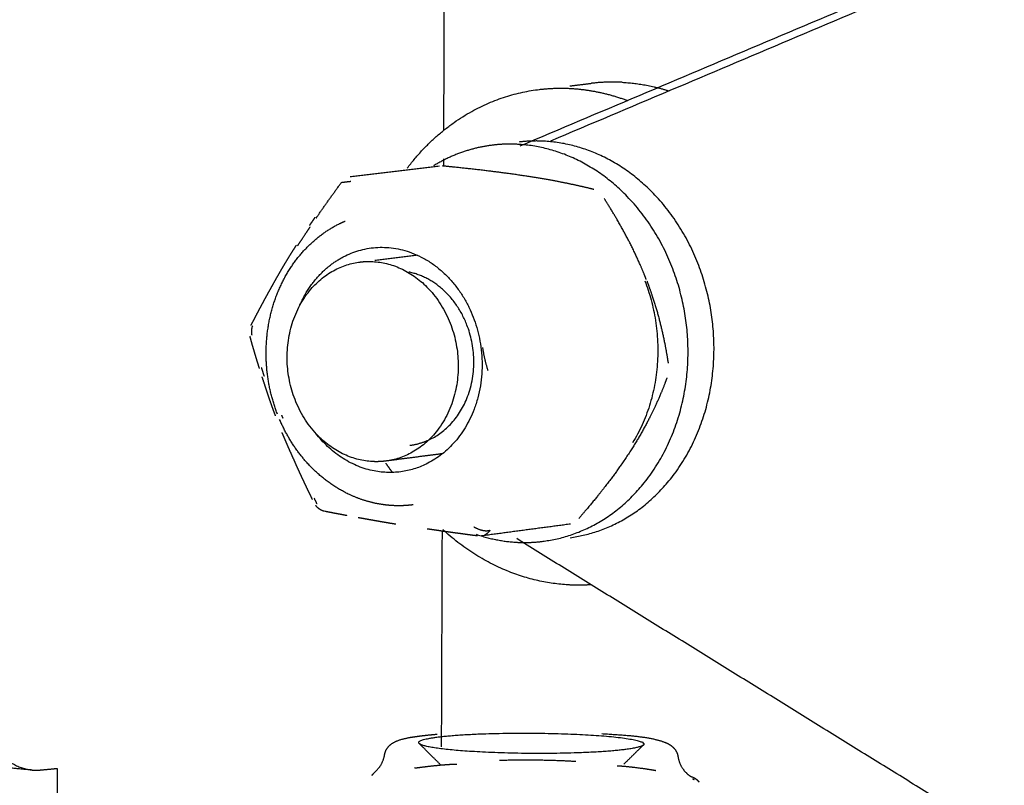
# Model space of a CAD drawing. Header units: millimetres. Extents: x 6394 to 7394, y -4769 to -3769.
# Tile 18 of 43: x 6722 to 6740, y -4408 to -4395. Entities that reach past the tile are written whole.
import ezdxf

# ---------------------------------------------------------------- set-up
doc = ezdxf.new("R2010")
doc.units = ezdxf.units.MM
doc.layers.add('ROXX_NEOmini_Barndoor', color=7, linetype='Continuous', true_color=0x000000)

msp = doc.modelspace()

# ---------------------------------------------------------------- linework, layer by layer
at = {"layer": 'ROXX_NEOmini_Barndoor', "color": 18, "lineweight": -3, "true_color": 0x000000}
for points, weights, degree in [([(6730.25, -4321.669), (6730.112, -4359.211), (6729.974, -4396.56)], [844.56599127, 846.749924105, 848.93385694], 2), ([(6807.616, -4364.587), (6768.183, -4381.265), (6731.35, -4396.844)], [788.686071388, 816.534423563, 844.382775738], 2), ([(6808.041, -4364.56), (6768.679, -4381.203), (6731.908, -4396.751)], [789.498057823, 817.312429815, 845.126801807], 2), ([(6731.709, -4395.818), (6731.983, -4395.786), (6732.259, -4395.8)], [845.225859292, 842.844785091, 844.807732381], 2), ([(6732.254, -4395.755), (6732.451, -4395.731), (6732.648, -4395.708)], [802.091874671, 802.415489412, 802.739104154], 2), ([(6732.259, -4395.8), (6732.79, -4395.828), (6733.301, -4396.021)], [844.807732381, 798.802522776, 769.673572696], 2), ([(6733.198, -4395.69), (6732.921, -4395.676), (6732.648, -4395.708)], [846.43170525, 844.46458426, 846.849832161], 2), ([(6733.198, -4395.69), (6733.629, -4395.713), (6734.05, -4395.846)], [846.43170525, 810.606039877, 786.092466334], 2), ([(6729.319, -4397.24), (6730.263, -4395.988), (6731.709, -4395.818)], [733.702122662, 736.179474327, 845.225859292], 2), ([(6730.867, -4396.824), (6730.294, -4396.892), (6729.79, -4397.2)], [843.575830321, 785.937040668, 758.084429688], 2), ([(6731.314, -4396.81), (6731.089, -4396.798), (6730.867, -4396.824)], [843.236095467, 841.169795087, 843.575830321], 2), ([(6731.785, -4396.753), (6731.561, -4396.742), (6731.338, -4396.768)], [844.048081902, 841.97962886, 844.387816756], 2), ([(6728.287, -4397.392), (6729.095, -4397.296), (6729.899, -4397.2)], [796.452636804, 797.759044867, 799.06545293], 2), ([(6732.688, -4397.624), (6732.599, -4397.602), (6732.424, -4397.561), (6732.176, -4397.509), (6731.929, -4397.461), (6731.634, -4397.41), (6731.328, -4397.363), (6730.991, -4397.317), (6730.701, -4397.281), (6730.358, -4397.242), (6730.094, -4397.215), (6729.953, -4397.201)], [841.694810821, 841.834094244, 842.090229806, 842.402260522, 842.669650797, 842.938111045, 843.163967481, 843.361480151, 843.497300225, 843.629022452, 843.70598835, 843.741415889], 3), ([(6729.972, -4397.069), (6729.972, -4397.136), (6729.972, -4397.203)], [848.96370783, 848.967636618, 848.971565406], 2), ([(6727.693, -4398.114), (6727.834, -4397.908), (6727.981, -4397.702), (6728.131, -4397.497)], [841.369256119, 841.285646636, 841.212558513, 841.147165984], 3), ([(6728.131, -4397.497), (6728.214, -4397.487), (6728.297, -4397.477)], [841.147165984, 841.288874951, 841.430583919], 2), ([(6733.636, -4399.252), (6733.601, -4399.16), (6733.524, -4398.974), (6733.383, -4398.672), (6733.233, -4398.385), (6733.075, -4398.107), (6732.946, -4397.897), (6732.877, -4397.789)], [841.522837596, 841.544586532, 841.581634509, 841.614646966, 841.620615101, 841.60573151, 841.579001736, 841.560967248], 3), ([(6727.676, -4398.139), (6727.682, -4398.131), (6727.688, -4398.122), (6727.693, -4398.114)], [841.3790945, 841.375801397, 841.372521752, 841.369256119], 3), ([(6727.372, -4399.731), (6727.643, -4399.097), (6728.203, -4398.822)], [719.302720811, 732.430157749, 839.831560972], 2), ([(6728.203, -4398.822), (6729.781, -4398.049), (6730.511, -4399.931)], [839.831560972, 592.97717367, 838.150307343], 2), ([(6728.732, -4398.902), (6729.117, -4398.855), (6729.501, -4398.808)], [794.00339943, 794.624102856, 795.244806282], 2), ([(6728.467, -4398.935), (6728.582, -4398.921), (6728.699, -4398.927)], [839.049941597, 836.598962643, 838.874841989], 2), ([(6730.397, -4400.073), (6730.085, -4399.267), (6729.346, -4399.116)], [838.830789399, 722.996706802, 812.404445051], 2), ([(6733.61, -4399.278), (6734.22, -4400.848), (6733.39, -4402.199)], [841.636483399, 680.261743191, 730.269569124], 2), ([(6730.511, -4399.931), (6731.241, -4401.816), (6729.658, -4402.586)], [838.150307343, 592.346358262, 838.939453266], 2), ([(6729.734, -4402.136), (6730.964, -4401.538), (6730.397, -4400.073)], [839.444569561, 592.897622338, 838.830789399], 2), ([(6726.516, -4400.258), (6726.497, -4400.17), (6726.527, -4400.088)], [809.142646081, 765.210469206, 804.992644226], 2), ([(6730.781, -4400.898), (6730.712, -4400.695), (6730.685, -4400.481)], [846.213351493, 807.165974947, 780.414584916], 2), ([(6726.738, -4400.999), (6726.721, -4400.947), (6726.705, -4400.896), (6726.689, -4400.844)], [842.258491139, 842.276018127, 842.294001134, 842.312410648], 3), ([(6734.009, -4401.029), (6733.972, -4401.13), (6733.895, -4401.325), (6733.774, -4401.592), (6733.656, -4401.828), (6733.493, -4402.121), (6733.318, -4402.4), (6733.113, -4402.699), (6732.921, -4402.956), (6732.696, -4403.24), (6732.516, -4403.453), (6732.419, -4403.565)], [840.885596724, 840.990088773, 841.180524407, 841.413014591, 841.596776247, 841.790608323, 841.940196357, 842.062072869, 842.138414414, 842.19682294, 842.219467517, 842.226012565], 3), ([(6727.049, -4401.703), (6727.056, -4401.721), (6727.063, -4401.738), (6727.07, -4401.755)], [841.424661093, 841.419975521, 841.415157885, 841.410209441], 3), ([(6729.658, -4402.586), (6728.524, -4403.137), (6727.668, -4402.031)], [838.939453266, 647.151742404, 756.849633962], 2), ([(6729.365, -4402.245), (6729.558, -4402.222), (6729.734, -4402.136)], [830.731704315, 826.550523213, 839.444569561], 2), ([(6728.93, -4402.53), (6728.809, -4402.546), (6728.686, -4402.539)], [838.898626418, 836.337106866, 839.084185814], 2), ([(6728.929, -4402.566), (6728.988, -4402.653), (6729.051, -4402.735)], [735.240440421, 733.788148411, 733.004644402], 2), ([(6729.966, -4402.396), (6729.449, -4402.463), (6728.93, -4402.53)], [792.779674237, 791.946037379, 791.112400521], 2), ([(6727.677, -4403.276), (6727.664, -4403.25), (6727.651, -4403.224), (6727.638, -4403.198)], [841.812284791, 841.813940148, 841.815688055, 841.817532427], 3), ([(6727.689, -4403.305), (6727.682, -4403.291), (6727.677, -4403.276)], [818.6928345, 828.73827455, 841.812284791], 2), ([(6729.947, -4403.795), (6729.94, -4405.742), (6729.933, -4407.689)], [849.358254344, 849.472531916, 849.586809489], 2), ([(6732.225, -4404.766), (6730.968, -4404.692), (6729.959, -4403.767)], [845.331091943, 749.785334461, 736.022993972], 2), ([(6732.266, -4403.668), (6731.464, -4403.775), (6730.659, -4403.882)], [793.36950273, 792.070197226, 790.770891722], 2), ([(6730.812, -4403.779), (6730.776, -4403.837), (6730.72, -4403.864)], [839.467021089, 810.875419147, 839.541419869], 2), ([(6730.562, -4403.852), (6730.919, -4403.974), (6731.287, -4403.996)], [781.163358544, 806.082565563, 843.654783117], 2), ([(6731.287, -4403.996), (6731.539, -4404.011), (6731.789, -4403.977)], [843.654783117, 840.642981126, 843.273209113], 2), ([(6732.642, -4404.764), (6732.434, -4404.779), (6732.225, -4404.766)], [810.563323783, 826.542076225, 845.331091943], 2), ([(6721.49, -4406.43), (6721.485, -4408.016), (6722.546, -4408.11)], [844.222938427, 632.561902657, 845.552901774], 2), ([(6729.534, -4407.63), (6729.472, -4407.568), (6729.836, -4407.518)], [842.780388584, 799.300825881, 844.150666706], 2), ([(6729.836, -4407.518), (6730.911, -4407.37), (6732.633, -4407.478)], [844.150666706, 598.189056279, 844.644469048], 2), ([(6732.633, -4407.478), (6733.7, -4407.544), (6733.585, -4407.657)], [844.644469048, 717.688853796, 842.456278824], 2), ([(6729.923, -4408.019), (6729.794, -4407.889), (6729.664, -4407.76), (6729.534, -4407.63)], [722.663897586, 722.654787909, 722.645678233, 722.636568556], 3), ([(6730.482, -4407.775), (6729.626, -4407.722), (6729.534, -4407.63)], [841.011649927, 754.138142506, 842.780388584], 2), ([(6733.585, -4407.657), (6733.466, -4407.773), (6733.348, -4407.889), (6733.229, -4408.005)], [738.078736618, 738.103772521, 738.128808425, 738.153844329], 3), ([(6733.585, -4407.657), (6733.541, -4407.7), (6733.288, -4407.735)], [842.456278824, 819.460379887, 841.505452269], 2), ([(6733.288, -4407.735), (6732.213, -4407.885), (6730.482, -4407.775)], [841.505452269, 593.749816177, 841.011649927], 2), ([(6722.546, -4408.11), (6721.879, -4408.051), (6721.213, -4407.992)], [807.08770436, 807.768740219, 808.449776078], 2), ([(6722.694, -4408.109), (6722.845, -4408.095), (6722.996, -4408.08)], [845.725019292, 845.899695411, 846.07437153], 2), ([(6722.996, -4408.08), (6722.992, -4409.212), (6722.988, -4410.343)], [846.07437153, 846.140534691, 846.206697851], 2), ([(6732.362, -4407.957), (6731.702, -4407.917), (6730.986, -4407.938)], [838.847186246, 739.026445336, 804.21815831], 2), ([(6733.112, -4408.031), (6733.202, -4408.037), (6733.371, -4408.052), (6733.6, -4408.083), (6733.739, -4408.105), (6733.806, -4408.116)], [845.46151902, 845.3929435, 845.256255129, 845.061903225, 844.934875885, 844.873307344], 3), ([(6722.546, -4408.11), (6722.619, -4408.116), (6722.694, -4408.109)], [845.552901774, 844.042580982, 845.725019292], 2), ([(6734.469, -4408.235), (6734.534, -4408.261), (6734.568, -4408.299), (6734.591, -4408.329)], [843.478494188, 843.554886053, 843.634850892, 843.735183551], 3), ([(6734.473, -4408.269), (6734.482, -4408.272), (6734.491, -4408.275), (6734.5, -4408.279)], [844.357265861, 844.355859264, 844.354372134, 844.35281969], 3)]:
    msp.add_rational_spline(points, weights, degree=degree, dxfattribs=at)
for points, weights, degree, knots in [([(6731.789, -4403.977), (6734.601, -4403.601), (6734.381, -4400.28), (6734.161, -4396.958), (6731.314, -4396.81)], [843.273209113, 618.592408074, 841.110808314, 618.567175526, 843.236095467], 2, [0.654493, 0.654493, 0.654493, 6.610432, 6.610432, 12.566371, 12.566371, 12.566371]), ([(6732.26, -4403.914), (6735.07, -4403.538), (6734.85, -4400.22), (6734.63, -4396.902), (6731.785, -4396.753)], [844.085195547, 619.18956887, 841.922794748, 619.164336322, 844.048081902], 2, [-11.911877, -11.911877, -11.911877, -5.955939, -5.955939, 0, 0, 0]), ([(6727.556, -4398.274), (6727.573, -4398.25), (6727.589, -4398.226), (6727.606, -4398.202), (6727.623, -4398.177), (6727.64, -4398.151), (6727.658, -4398.126)], [841.316739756, 841.30686371, 841.297047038, 841.28724801, 841.276968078, 841.266706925, 841.256413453], 3, [1.6954837, 1.6954837, 1.6954837, 1.6954837, 1.7965539, 1.7965539, 1.7965539, 1.9026064, 1.9026064, 1.9026064, 1.9026064]), ([(6726.975, -4401.683), (6726.859, -4401.383), (6726.791, -4401.065), (6726.774, -4400.742), (6726.756, -4400.385), (6726.799, -4400.031), (6726.903, -4399.699), (6727.008, -4399.366), (6727.171, -4399.062), (6727.385, -4398.807), (6727.583, -4398.57), (6727.822, -4398.379), (6728.088, -4398.246), (6728.123, -4398.229), (6728.158, -4398.212), (6728.195, -4398.197)], [841.091109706, 841.15743145, 841.189727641, 841.186175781, 841.182257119, 841.134771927, 841.047125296, 840.959060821, 840.832217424, 840.675263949, 840.529432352, 840.360322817, 840.176853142, 840.152537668, 840.128027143, 840.103342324], 3, [0.018438, 0.018438, 0.018438, 0.018438, 1.095702, 1.095702, 1.095702, 2.28532, 2.28532, 2.28532, 3.481068, 3.481068, 3.481068, 4.591264, 4.591264, 4.591264, 4.738146, 4.738146, 4.738146, 4.738146]), ([(6727.338, -4398.643), (6727.357, -4398.615), (6727.423, -4398.514), (6727.499, -4398.399), (6727.558, -4398.312), (6727.567, -4398.299)], [841.599151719, 841.585453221, 841.537114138, 841.48702482, 841.450285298, 841.444925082], 3, [-0.738154, -0.738154, -0.738154, -0.738154, -0.6195542, -0.3097771, -0.2565849, -0.2565849, -0.2565849, -0.2565849]), ([(6726.822, -4399.47), (6726.849, -4399.422), (6726.875, -4399.375), (6726.902, -4399.327), (6726.926, -4399.284), (6726.951, -4399.24), (6726.975, -4399.196), (6726.998, -4399.157), (6727.021, -4399.117), (6727.044, -4399.077), (6727.065, -4399.041), (6727.087, -4399.004), (6727.108, -4398.968), (6727.128, -4398.935), (6727.148, -4398.903), (6727.168, -4398.87), (6727.185, -4398.841), (6727.203, -4398.812), (6727.221, -4398.783), (6727.238, -4398.757), (6727.254, -4398.73), (6727.271, -4398.704), (6727.287, -4398.68), (6727.303, -4398.655), (6727.318, -4398.63)], [841.954159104, 841.923211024, 841.892350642, 841.861892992, 841.834086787, 841.806602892, 841.779659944, 841.755081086, 841.730939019, 841.707353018, 841.685961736, 841.665017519, 841.644603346, 841.62632734, 841.608455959, 841.591034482, 841.575534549, 841.56037288, 841.545567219, 841.532188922, 841.519088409, 841.506267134, 841.494308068, 841.482582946, 841.471083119], 3, [0.018567, 0.018567, 0.018567, 0.018567, 0.221152, 0.221152, 0.221152, 0.406015, 0.406015, 0.406015, 0.574592, 0.574592, 0.574592, 0.72751, 0.72751, 0.72751, 0.864419, 0.864419, 0.864419, 0.986227, 0.986227, 0.986227, 1.096288, 1.096288, 1.096288, 1.198947, 1.198947, 1.198947, 1.198947]), ([(6728.686, -4402.539), (6727.254, -4402.457), (6727.153, -4400.783), (6727.052, -4399.108), (6728.467, -4398.935)], [839.084185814, 615.962069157, 840.146740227, 615.938714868, 839.049941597], 2, [-6.283185, -6.283185, -6.283185, -3.291747, -3.291747, -0.300309, -0.300309, -0.300309]), ([(6728.699, -4398.927), (6730.127, -4399.004), (6730.235, -4400.675), (6730.342, -4402.347), (6728.93, -4402.53)], [838.874841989, 615.508226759, 837.812222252, 615.524413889, 838.898626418], 2, [-6.283185, -6.283185, -6.283185, -3.300726, -3.300726, -0.318267, -0.318267, -0.318267]), ([(6733.647, -4399.279), (6733.679, -4399.362), (6733.743, -4399.541), (6733.835, -4399.837), (6733.912, -4400.134), (6733.975, -4400.425), (6734.013, -4400.646), (6734.031, -4400.761)], [841.516078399, 841.495785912, 841.445548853, 841.337993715, 841.204974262, 841.05475779, 840.92565769, 840.854766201], 3, [0.037341, 0.037341, 0.037341, 0.037341, 0.367196, 0.734392, 1.101589, 1.468785, 1.835981, 1.835981, 1.835981, 1.835981]), ([(6726.497, -4400.08), (6726.534, -4400.007), (6726.572, -4399.934), (6726.61, -4399.861), (6726.645, -4399.795), (6726.68, -4399.73), (6726.716, -4399.664), (6726.75, -4399.599), (6726.786, -4399.534), (6726.822, -4399.47)], [842.375206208, 842.321690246, 842.269068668, 842.217471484, 842.171311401, 842.125976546, 842.081564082, 842.038185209, 841.995685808, 841.954161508], 3, [0.0087177, 0.0087177, 0.0087177, 0.0087177, 0.3241519, 0.3241519, 0.3241519, 0.6063493, 0.6063493, 0.6063493, 0.881989, 0.881989, 0.881989, 0.881989]), ([(6726.65, -4400.857), (6726.64, -4400.826), (6726.631, -4400.795), (6726.621, -4400.764), (6726.61, -4400.73), (6726.6, -4400.695), (6726.589, -4400.66), (6726.578, -4400.621), (6726.566, -4400.583), (6726.555, -4400.544), (6726.542, -4400.501), (6726.53, -4400.458), (6726.517, -4400.416), (6726.504, -4400.369), (6726.491, -4400.322), (6726.478, -4400.276)], [842.151598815, 842.162311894, 842.173175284, 842.184181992, 842.196613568, 842.209229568, 842.222019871, 842.236279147, 842.250757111, 842.265439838, 842.281642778, 842.298097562, 842.314785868, 842.333053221, 842.351603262, 842.370412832], 3, [0.1870451, 0.1870451, 0.1870451, 0.1870451, 0.2976895, 0.2976895, 0.2976895, 0.4226603, 0.4226603, 0.4226603, 0.5619874, 0.5619874, 0.5619874, 0.7157444, 0.7157444, 0.7157444, 0.8840551, 0.8840551, 0.8840551, 0.8840551]), ([(6726.94, -4401.714), (6726.923, -4401.669), (6726.907, -4401.625), (6726.891, -4401.581), (6726.868, -4401.516), (6726.845, -4401.452), (6726.823, -4401.387), (6726.802, -4401.325), (6726.781, -4401.263), (6726.761, -4401.201), (6726.74, -4401.136), (6726.719, -4401.071), (6726.697, -4401.006)], [841.885969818, 841.896947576, 841.908501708, 841.920578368, 841.938330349, 841.957269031, 841.977091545, 841.996056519, 842.015812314, 842.036078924, 842.057338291, 842.079141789, 842.101001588], 3, [0.108656, 0.108656, 0.108656, 0.108656, 0.2668698, 0.2668698, 0.2668698, 0.4992993, 0.4992993, 0.4992993, 0.721513, 0.721513, 0.721513, 0.9548726, 0.9548726, 0.9548726, 0.9548726]), ([(6728.853, -4403.313), (6728.652, -4403.281), (6728.454, -4403.22), (6728.265, -4403.13), (6727.969, -4402.989), (6727.7, -4402.781), (6727.474, -4402.521), (6727.286, -4402.303), (6727.13, -4402.052), (6727.014, -4401.778)], [839.88807456, 840.020708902, 840.150309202, 840.2737643, 840.467198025, 840.64125035, 840.784429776, 840.904181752, 841.000418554, 841.068636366], 3, [0.723069, 0.723069, 0.723069, 0.723069, 1.488539, 1.488539, 1.488539, 2.687814, 2.687814, 2.687814, 3.689592, 3.689592, 3.689592, 3.689592]), ([(6727.305, -4402.579), (6727.264, -4402.487), (6727.222, -4402.395), (6727.182, -4402.304), (6727.145, -4402.22), (6727.109, -4402.136), (6727.074, -4402.052), (6727.069, -4402.04), (6727.064, -4402.028), (6727.059, -4402.016)], [841.731894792, 841.744575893, 841.757100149, 841.770928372, 841.783514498, 841.79717285, 841.812720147, 841.81495811, 841.817236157, 841.819554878], 3, [0.009295, 0.009295, 0.009295, 0.009295, 0.3432614, 0.3432614, 0.3432614, 0.6469268, 0.6469268, 0.6469268, 0.6906915, 0.6906915, 0.6906915, 0.6906915]), ([(6727.609, -4403.226), (6727.596, -4403.199), (6727.583, -4403.173), (6727.57, -4403.146), (6727.556, -4403.116), (6727.541, -4403.086), (6727.527, -4403.056), (6727.51, -4403.022), (6727.494, -4402.988), (6727.478, -4402.954), (6727.46, -4402.916), (6727.442, -4402.878), (6727.425, -4402.841), (6727.405, -4402.799), (6727.386, -4402.757), (6727.367, -4402.716), (6727.346, -4402.67), (6727.325, -4402.624), (6727.305, -4402.579)], [841.665828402, 841.667674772, 841.669617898, 841.671661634, 841.673990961, 841.676451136, 841.679047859, 841.681963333, 841.685051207, 841.688319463, 841.691946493, 841.695796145, 841.699879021, 841.704369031, 841.70914188, 841.714210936, 841.71974576, 841.725635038, 841.731894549], 3, [0.0926694, 0.0926694, 0.0926694, 0.0926694, 0.1902527, 0.1902527, 0.1902527, 0.3014672, 0.3014672, 0.3014672, 0.4263266, 0.4263266, 0.4263266, 0.5648835, 0.5648835, 0.5648835, 0.7172455, 0.7172455, 0.7172455, 0.8835929, 0.8835929, 0.8835929, 0.8835929]), ([(6727.825, -4403.438), (6727.79, -4403.43), (6727.758, -4403.415), (6727.729, -4403.395), (6727.704, -4403.377), (6727.682, -4403.355), (6727.665, -4403.33)], [841.642553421, 841.645399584, 841.648342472, 841.651217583, 841.653704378, 841.656104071, 841.658315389], 3, [0.4901834, 0.4901834, 0.4901834, 0.4901834, 0.6074606, 0.6074606, 0.6074606, 0.7088416, 0.7088416, 0.7088416, 0.7088416]), ([(6728.228, -4403.516), (6728.199, -4403.51), (6728.171, -4403.505), (6728.142, -4403.499), (6728.11, -4403.493), (6728.079, -4403.487), (6728.048, -4403.481), (6728.013, -4403.475), (6727.979, -4403.468), (6727.945, -4403.461), (6727.908, -4403.454), (6727.871, -4403.447), (6727.834, -4403.44)], [841.244642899, 841.272404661, 841.300338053, 841.328430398, 841.35953567, 841.390840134, 841.42232715, 841.456886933, 841.49167183, 841.526660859, 841.56479517, 841.603178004, 841.64178385], 3, [0.3007666, 0.3007666, 0.3007666, 0.3007666, 0.4245301, 0.4245301, 0.4245301, 0.5615586, 0.5615586, 0.5615586, 0.711949, 0.711949, 0.711949, 0.8758461, 0.8758461, 0.8758461, 0.8758461]), ([(6729.428, -4403.32), (6729.353, -4403.33), (6729.279, -4403.335), (6729.204, -4403.337), (6729.086, -4403.339), (6728.969, -4403.331), (6728.853, -4403.313)], [839.506795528, 839.556384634, 839.60611915, 839.655851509, 839.733871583, 839.811478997, 839.88807456], 3, [0, 0, 0, 0, 0.2810139, 0.2810139, 0.2810139, 0.7230687, 0.7230687, 0.7230687, 0.7230687]), ([(6729.112, -4403.671), (6729.082, -4403.666), (6729.053, -4403.661), (6729.023, -4403.657), (6728.991, -4403.651), (6728.958, -4403.646), (6728.926, -4403.64), (6728.89, -4403.634), (6728.854, -4403.628), (6728.819, -4403.622), (6728.779, -4403.615), (6728.74, -4403.608), (6728.701, -4403.601), (6728.658, -4403.594), (6728.615, -4403.586), (6728.573, -4403.578), (6728.527, -4403.57), (6728.481, -4403.562), (6728.435, -4403.554)], [840.475599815, 840.49769734, 840.520121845, 840.54285849, 840.56819273, 840.593920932, 840.620004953, 840.649287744, 840.679025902, 840.70914505, 840.742672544, 840.776674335, 840.811030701, 840.848705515, 840.886806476, 840.925131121, 840.966920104, 841.008986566, 841.051058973], 3, [0.9660424, 0.9660424, 0.9660424, 0.9660424, 1.0818436, 1.0818436, 1.0818436, 1.2108749, 1.2108749, 1.2108749, 1.3557272, 1.3557272, 1.3557272, 1.5169626, 1.5169626, 1.5169626, 1.6937545, 1.6937545, 1.6937545, 1.8864498, 1.8864498, 1.8864498, 1.8864498]), ([(6729.869, -4403.784), (6729.835, -4403.779), (6729.802, -4403.774), (6729.769, -4403.77), (6729.738, -4403.765), (6729.708, -4403.761), (6729.678, -4403.757)], [839.985425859, 840.005450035, 840.02544658, 840.045497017, 840.063730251, 840.082008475, 840.100389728], 3, [0.0185846, 0.0185846, 0.0185846, 0.0185846, 0.1416452, 0.1416452, 0.1416452, 0.2535822, 0.2535822, 0.2535822, 0.2535822]), ([(6730.588, -4403.882), (6730.5, -4403.871), (6730.412, -4403.859), (6730.325, -4403.847), (6730.247, -4403.837), (6730.17, -4403.826), (6730.093, -4403.816), (6730.018, -4403.805), (6729.943, -4403.795), (6729.869, -4403.784)], [839.593670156, 839.637616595, 839.682610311, 839.728787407, 839.770069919, 839.812297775, 839.855567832, 839.897833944, 839.941094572, 839.985425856], 3, [0.0086603, 0.0086603, 0.0086603, 0.0086603, 0.321822, 0.321822, 0.321822, 0.6017878, 0.6017878, 0.6017878, 0.8752639, 0.8752639, 0.8752639, 0.8752639]), ([(6730.521, -4403.716), (6730.567, -4403.744), (6730.682, -4403.793), (6730.78, -4403.79), (6730.812, -4403.779)], [839.351529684, 839.338909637, 839.343939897, 839.423445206, 839.467021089], 3, [-0.3964768, -0.3964768, -0.3964768, -0.3964768, -0.1982404, 0, 0, 0, 0]), ([(6728.909, -4407.835), (6728.92, -4407.764), (6728.956, -4407.708), (6728.997, -4407.668), (6729.112, -4407.555), (6729.355, -4407.521), (6729.494, -4407.502), (6729.601, -4407.487), (6729.724, -4407.474), (6729.86, -4407.462)], [843.083902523, 843.146940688, 843.204381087, 843.286414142, 843.516467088, 844.171983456, 844.393654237, 844.563769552, 844.717480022, 844.852289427], 3, [0.059698, 0.059698, 0.059698, 0.059698, 0.363951, 0.363951, 0.363951, 1.666402, 1.666402, 1.666402, 2.316356, 2.316356, 2.316356, 2.316356]), ([(6732.831, -4407.452), (6733.411, -4407.487), (6733.723, -4407.514), (6733.97, -4407.608), (6734.015, -4407.625), (6734.07, -4407.648), (6734.123, -4407.702), (6734.164, -4407.742), (6734.199, -4407.799), (6734.209, -4407.87)], [844.981391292, 844.544072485, 843.975685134, 843.27201638, 843.143217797, 842.991911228, 842.876006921, 842.787507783, 842.724415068, 842.659688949], 3, [0.01605, 0.01605, 0.01605, 0.01605, 2.156774, 2.156774, 2.156774, 2.590591, 2.590591, 2.590591, 2.894873, 2.894873, 2.894873, 2.894873]), ([(6728.68, -4408.205), (6728.694, -4408.189), (6728.721, -4408.16), (6728.767, -4408.115), (6728.832, -4408.052), (6728.89, -4407.954), (6728.909, -4407.835)], [843.65646065, 843.546137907, 843.443232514, 843.353978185, 843.228791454, 843.1546439, 843.083379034], 3, [7.0153439, 7.0153439, 7.0153439, 7.0153439, 7.3886413, 7.3886413, 7.3886413, 7.8552763, 7.8552763, 7.8552763, 7.8552763]), ([(6734.209, -4407.87), (6734.227, -4407.989), (6734.286, -4408.088), (6734.35, -4408.152), (6734.42, -4408.223), (6734.459, -4408.232), (6734.463, -4408.233)], [842.659160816, 842.727446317, 842.792204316, 842.907047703, 843.033778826, 843.187547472, 843.357036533], 3, [8.0647754, 8.0647754, 8.0647754, 8.0647754, 8.5314104, 8.5314104, 8.5314104, 9.041535, 9.041535, 9.041535, 9.041535]), ([(6729.447, -4408.074), (6729.518, -4408.065), (6729.658, -4408.046), (6729.869, -4408.023), (6730.053, -4408.008), (6730.169, -4408.002), (6730.213, -4408.001)], [845.383316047, 845.429487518, 845.518511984, 845.643058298, 845.744852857, 845.804594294, 845.827079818], 3, [-1.9174634, -1.9174634, -1.9174634, -1.9174634, -1.6435401, -1.3696167, -1.0956934, -0.9250092, -0.9250092, -0.9250092, -0.9250092])]:
    msp.add_rational_spline(points, weights, degree=degree, knots=knots, dxfattribs=at)
at = {"layer": 'ROXX_NEOmini_Barndoor', "color": 18, "true_color": 0x000000}
msp.add_rational_spline([(6743.791, -4411.661), (6737.51, -4407.775), (6731.295, -4403.931)], [835.856182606, 840.336938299, 844.817693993], degree=2, dxfattribs=at)
msp.add_rational_spline([(6743.791, -4411.661), (6737.51, -4407.775), (6731.295, -4403.931)], [835.856182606, 840.336938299, 844.817693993], degree=2, dxfattribs=at)

doc.saveas('drawing.dxf')
